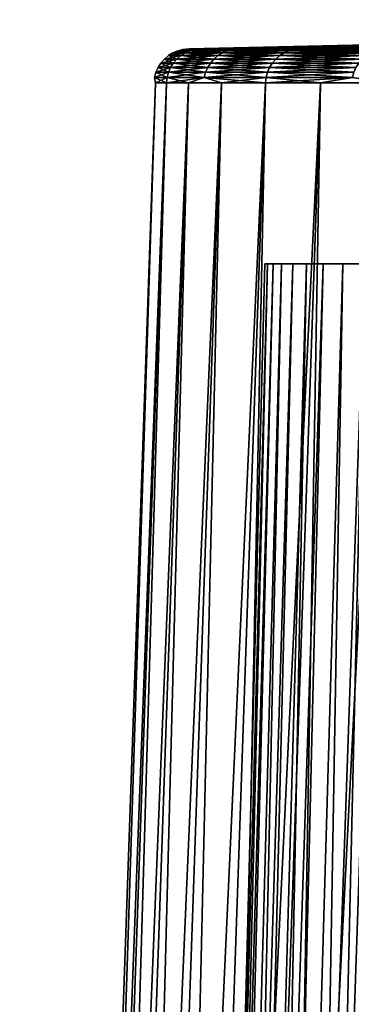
# Model space of a CAD drawing. Header units: millimetres. Extents: x -168 to 168, y -59 to 34.
# Tile 23 of 256: x -168 to -163, y 19 to 33. Entities that reach past the tile are written whole.
import ezdxf

# ---------------------------------------------------------------- set-up
doc = ezdxf.new("R2010")
doc.units = ezdxf.units.MM
doc.header["$LTSCALE"] = 33.374815
for name, color, linetype in [('32', 7, 'CONTINUOUS'), ('33', 7, 'CONTINUOUS'), ('35', 7, 'CONTINUOUS'), ('38', 7, 'CONTINUOUS')]:
    doc.layers.add(name, color=color, linetype=linetype)

msp = doc.modelspace()

# ---------------------------------------------------------------- linework, layer by layer
at = {"layer": '32', "color": 3, "linetype": 'Continuous'}
for points in [[(-147.113, 32.779, 2.818), (-147.113, 32.779, -2.818), (-165.509, 32.361, 2.549), (-147.113, 32.779, 2.818)], [(-165.352, 32.361, 7.645), (-147.113, 32.779, 2.818), (-165.509, 32.361, 2.549), (-165.352, 32.361, 7.645)], [(-165.509, 32.361, 2.549), (-147.113, 32.779, -2.818), (-165.509, 32.361, -2.549), (-165.509, 32.361, 2.549)], [(-165.509, 32.361, -2.549), (-147.113, 32.779, -2.818), (-165.352, 32.361, -7.645), (-165.509, 32.361, -2.549)], [(-146.897, 32.779, 8.451), (-147.113, 32.779, 2.818), (-165.352, 32.361, 7.645), (-146.897, 32.779, 8.451)], [(-165.038, 32.361, 12.733), (-146.897, 32.779, 8.451), (-165.352, 32.361, 7.645), (-165.038, 32.361, 12.733)], [(-147.113, 32.779, -2.818), (-146.897, 32.779, -8.451), (-165.352, 32.361, -7.645), (-147.113, 32.779, -2.818)], [(-165.352, 32.361, -7.645), (-146.897, 32.779, -8.451), (-165.038, 32.361, -12.733), (-165.352, 32.361, -7.645)], [(-146.465, 32.779, 14.072), (-146.897, 32.779, 8.451), (-165.038, 32.361, 12.733), (-146.465, 32.779, 14.072)], [(-164.568, 32.361, 17.809), (-146.465, 32.779, 14.072), (-165.038, 32.361, 12.733), (-164.568, 32.361, 17.809)], [(-146.897, 32.779, -8.451), (-146.465, 32.779, -14.072), (-165.038, 32.361, -12.733), (-146.897, 32.779, -8.451)], [(-165.038, 32.361, -12.733), (-146.465, 32.779, -14.072), (-164.568, 32.361, -17.809), (-165.038, 32.361, -12.733)], [(-145.819, 32.779, 19.671), (-146.465, 32.779, 14.072), (-164.568, 32.361, 17.809), (-145.819, 32.779, 19.671)], [(-163.941, 32.361, 22.869), (-145.819, 32.779, 19.671), (-164.568, 32.361, 17.809), (-163.941, 32.361, 22.869)], [(-146.465, 32.779, -14.072), (-145.819, 32.779, -19.671), (-164.568, 32.361, -17.809), (-146.465, 32.779, -14.072)], [(-164.568, 32.361, -17.809), (-145.819, 32.779, -19.671), (-163.941, 32.361, -22.869), (-164.568, 32.361, -17.809)], [(-163.159, 32.361, 27.907), (-145.819, 32.779, 19.671), (-163.941, 32.361, 22.869), (-163.159, 32.361, 27.907)], [(-145.819, 32.779, -19.671), (-144.958, 32.779, -25.242), (-163.941, 32.361, -22.869), (-145.819, 32.779, -19.671)], [(-163.941, 32.361, -22.869), (-144.958, 32.779, -25.242), (-163.159, 32.361, -27.907), (-163.941, 32.361, -22.869)]]:
    msp.add_3dface(points, dxfattribs=at)
at = {"layer": '33', "color": 3, "linetype": 'Continuous'}
for points in [[(-167.935, -23.643, 2.586), (-167.776, -23.643, 7.757), (-165.997, 31.879, 2.557), (-167.935, -23.643, 2.586)], [(-167.935, -23.643, -2.586), (-167.935, -23.643, 2.586), (-165.997, 31.879, -2.557), (-167.935, -23.643, -2.586)], [(-165.997, 31.879, -2.557), (-167.935, -23.643, 2.586), (-165.997, 31.879, 2.557), (-165.997, 31.879, -2.557)], [(-167.776, -23.643, -7.757), (-167.935, -23.643, -2.586), (-165.839, 31.879, -7.667), (-167.776, -23.643, -7.757)], [(-165.839, 31.879, -7.667), (-167.935, -23.643, -2.586), (-165.997, 31.879, -2.557), (-165.839, 31.879, -7.667)], [(-167.776, -23.643, 7.757), (-167.458, -23.643, 12.92), (-165.839, 31.879, 7.667), (-167.776, -23.643, 7.757)], [(-165.997, 31.879, 2.557), (-167.776, -23.643, 7.757), (-165.839, 31.879, 7.667), (-165.997, 31.879, 2.557)], [(-167.458, -23.643, -12.92), (-167.776, -23.643, -7.757), (-165.525, 31.879, -12.771), (-167.458, -23.643, -12.92)], [(-165.525, 31.879, -12.771), (-167.776, -23.643, -7.757), (-165.839, 31.879, -7.667), (-165.525, 31.879, -12.771)], [(-167.458, -23.643, 12.92), (-166.98, -23.643, 18.07), (-165.525, 31.879, 12.771), (-167.458, -23.643, 12.92)], [(-165.053, 31.879, -17.862), (-167.458, -23.643, -12.92), (-165.525, 31.879, -12.771), (-165.053, 31.879, -17.862)], [(-165.839, 31.879, 7.667), (-167.458, -23.643, 12.92), (-165.525, 31.879, 12.771), (-165.839, 31.879, 7.667)], [(-166.98, -23.643, -18.07), (-167.458, -23.643, -12.92), (-165.053, 31.879, -17.862), (-166.98, -23.643, -18.07)], [(-166.98, -23.643, 18.07), (-166.345, -23.643, 23.204), (-165.053, 31.879, 17.862), (-166.98, -23.643, 18.07)], [(-165.525, 31.879, 12.771), (-166.98, -23.643, 18.07), (-165.053, 31.879, 17.862), (-165.525, 31.879, 12.771)], [(-166.345, -23.643, -23.204), (-166.98, -23.643, -18.07), (-164.424, 31.879, -22.936), (-166.345, -23.643, -23.204)], [(-164.424, 31.879, -22.936), (-166.98, -23.643, -18.07), (-165.053, 31.879, -17.862), (-164.424, 31.879, -22.936)], [(-166.345, -23.643, 23.204), (-165.551, -23.643, 28.316), (-164.424, 31.879, 22.936), (-166.345, -23.643, 23.204)], [(-165.053, 31.879, 17.862), (-166.345, -23.643, 23.204), (-164.424, 31.879, 22.936), (-165.053, 31.879, 17.862)], [(-165.551, -23.643, -28.316), (-166.345, -23.643, -23.204), (-163.64, 31.879, -27.989), (-165.551, -23.643, -28.316)], [(-163.64, 31.879, -27.989), (-166.345, -23.643, -23.204), (-164.424, 31.879, -22.936), (-163.64, 31.879, -27.989)], [(-165.551, -23.643, 28.316), (-164.601, -23.643, 33.4), (-163.64, 31.879, 27.989), (-165.551, -23.643, 28.316)], [(-164.424, 31.879, 22.936), (-165.551, -23.643, 28.316), (-163.64, 31.879, 27.989), (-164.424, 31.879, 22.936)], [(-164.601, -23.643, -33.4), (-165.551, -23.643, -28.316), (-162.701, 31.879, -33.015), (-164.601, -23.643, -33.4)], [(-162.701, 31.879, -33.015), (-165.551, -23.643, -28.316), (-163.64, 31.879, -27.989), (-162.701, 31.879, -33.015)], [(-163.64, 31.879, 27.989), (-164.601, -23.643, 33.4), (-162.701, 31.879, 33.015), (-163.64, 31.879, 27.989)], [(-164.601, -23.643, 33.4), (-163.494, -23.643, 38.453), (-162.701, 31.879, 33.015), (-164.601, -23.643, 33.4)], [(-163.494, -23.643, -38.453), (-164.601, -23.643, -33.4), (-161.607, 31.879, -38.01), (-163.494, -23.643, -38.453)], [(-161.607, 31.879, -38.01), (-164.601, -23.643, -33.4), (-162.701, 31.879, -33.015), (-161.607, 31.879, -38.01)], [(-162.701, 31.879, 33.015), (-163.494, -23.643, 38.453), (-161.607, 31.879, 38.01), (-162.701, 31.879, 33.015)], [(-163.494, -23.643, 38.453), (-162.232, -23.643, 43.47), (-161.607, 31.879, 38.01), (-163.494, -23.643, 38.453)], [(-162.232, -23.643, -43.47), (-163.494, -23.643, -38.453), (-160.36, 31.879, -42.968), (-162.232, -23.643, -43.47)], [(-160.36, 31.879, -42.968), (-163.494, -23.643, -38.453), (-161.607, 31.879, -38.01), (-160.36, 31.879, -42.968)]]:
    msp.add_3dface(points, dxfattribs=at)
at = {"layer": '35', "color": 3, "linetype": 'Continuous'}
for points in [[(-165.427, 32.354, -7.648), (-165.677, 32.335), (-165.603, 32.354), (-165.427, 32.354, -7.648)], [(-165.677, 32.335), (-165.5, 32.335, 7.652), (-165.603, 32.354), (-165.677, 32.335)], [(-165.5, 32.335, -7.652), (-165.677, 32.335), (-165.427, 32.354, -7.648), (-165.5, 32.335, -7.652)], [(-165.509, 32.361, -2.549), (-165.352, 32.361, -7.645), (-165.603, 32.354), (-165.509, 32.361, -2.549)], [(-165.509, 32.361, 2.549), (-165.603, 32.354), (-165.427, 32.354, 7.648), (-165.509, 32.361, 2.549)], [(-165.509, 32.361, 2.549), (-165.509, 32.361, -2.549), (-165.603, 32.354), (-165.509, 32.361, 2.549)], [(-165.352, 32.361, -7.645), (-165.427, 32.354, -7.648), (-165.603, 32.354), (-165.352, 32.361, -7.645)], [(-165.603, 32.354), (-165.5, 32.335, 7.652), (-165.427, 32.354, 7.648), (-165.603, 32.354)], [(-165.352, 32.361, 7.645), (-165.509, 32.361, 2.549), (-165.427, 32.354, 7.648), (-165.352, 32.361, 7.645)], [(-165.5, 32.335, 7.652), (-164.97, 32.335, 15.287), (-165.427, 32.354, 7.648), (-165.5, 32.335, 7.652)], [(-164.897, 32.354, -15.28), (-165.5, 32.335, -7.652), (-165.427, 32.354, -7.648), (-164.897, 32.354, -15.28)], [(-164.97, 32.335, -15.287), (-165.5, 32.335, -7.652), (-164.897, 32.354, -15.28), (-164.97, 32.335, -15.287)], [(-165.352, 32.361, 7.645), (-165.427, 32.354, 7.648), (-164.897, 32.354, 15.28), (-165.352, 32.361, 7.645)], [(-165.352, 32.361, -7.645), (-165.038, 32.361, -12.733), (-165.427, 32.354, -7.648), (-165.352, 32.361, -7.645)], [(-165.038, 32.361, -12.733), (-164.897, 32.354, -15.28), (-165.427, 32.354, -7.648), (-165.038, 32.361, -12.733)], [(-165.427, 32.354, 7.648), (-164.97, 32.335, 15.287), (-164.897, 32.354, 15.28), (-165.427, 32.354, 7.648)], [(-165.038, 32.361, 12.733), (-165.352, 32.361, 7.645), (-164.897, 32.354, 15.28), (-165.038, 32.361, 12.733)], [(-164.568, 32.361, 17.809), (-165.038, 32.361, 12.733), (-164.897, 32.354, 15.28), (-164.568, 32.361, 17.809)], [(-165.038, 32.361, -12.733), (-164.568, 32.361, -17.809), (-164.897, 32.354, -15.28), (-165.038, 32.361, -12.733)], [(-164.97, 32.335, 15.287), (-164.088, 32.335, 22.889), (-164.897, 32.354, 15.28), (-164.97, 32.335, 15.287)], [(-164.015, 32.354, -22.879), (-164.97, 32.335, -15.287), (-164.897, 32.354, -15.28), (-164.015, 32.354, -22.879)], [(-164.088, 32.335, -22.889), (-164.97, 32.335, -15.287), (-164.015, 32.354, -22.879), (-164.088, 32.335, -22.889)], [(-164.568, 32.361, 17.809), (-164.897, 32.354, 15.28), (-164.015, 32.354, 22.879), (-164.568, 32.361, 17.809)], [(-163.941, 32.361, -22.869), (-164.015, 32.354, -22.879), (-164.897, 32.354, -15.28), (-163.941, 32.361, -22.869)], [(-164.568, 32.361, -17.809), (-163.941, 32.361, -22.869), (-164.897, 32.354, -15.28), (-164.568, 32.361, -17.809)], [(-164.897, 32.354, 15.28), (-164.088, 32.335, 22.889), (-164.015, 32.354, 22.879), (-164.897, 32.354, 15.28)], [(-163.941, 32.361, 22.869), (-164.568, 32.361, 17.809), (-164.015, 32.354, 22.879), (-163.941, 32.361, 22.869)], [(-162.856, 32.335, -30.443), (-164.088, 32.335, -22.889), (-162.784, 32.354, -30.43), (-162.856, 32.335, -30.443)], [(-164.088, 32.335, 22.889), (-162.856, 32.335, 30.443), (-164.015, 32.354, 22.879), (-164.088, 32.335, 22.889)], [(-162.784, 32.354, -30.43), (-164.088, 32.335, -22.889), (-164.015, 32.354, -22.879), (-162.784, 32.354, -30.43)], [(-163.941, 32.361, 22.869), (-164.015, 32.354, 22.879), (-162.784, 32.354, 30.43), (-163.941, 32.361, 22.869)], [(-163.159, 32.361, -27.907), (-162.784, 32.354, -30.43), (-164.015, 32.354, -22.879), (-163.159, 32.361, -27.907)], [(-163.941, 32.361, -22.869), (-163.159, 32.361, -27.907), (-164.015, 32.354, -22.879), (-163.941, 32.361, -22.869)], [(-164.015, 32.354, 22.879), (-162.856, 32.335, 30.443), (-162.784, 32.354, 30.43), (-164.015, 32.354, 22.879)], [(-163.159, 32.361, 27.907), (-163.941, 32.361, 22.869), (-162.784, 32.354, 30.43), (-163.159, 32.361, 27.907)], [(-165.691, 32.217, -7.66), (-165.918, 32.16), (-165.868, 32.217), (-165.691, 32.217, -7.66)], [(-165.918, 32.16), (-165.741, 32.16, 7.663), (-165.868, 32.217), (-165.918, 32.16)], [(-165.741, 32.16, -7.663), (-165.918, 32.16), (-165.691, 32.217, -7.66), (-165.741, 32.16, -7.663)], [(-165.634, 32.266, -7.658), (-165.868, 32.217), (-165.811, 32.266), (-165.634, 32.266, -7.658)], [(-165.868, 32.217), (-165.691, 32.217, 7.66), (-165.811, 32.266), (-165.868, 32.217)], [(-165.691, 32.217, -7.66), (-165.868, 32.217), (-165.634, 32.266, -7.658), (-165.691, 32.217, -7.66)], [(-165.868, 32.217), (-165.741, 32.16, 7.663), (-165.691, 32.217, 7.66), (-165.868, 32.217)], [(-165.569, 32.306, -7.655), (-165.811, 32.266), (-165.746, 32.306), (-165.569, 32.306, -7.655)], [(-165.811, 32.266), (-165.634, 32.266, 7.658), (-165.746, 32.306), (-165.811, 32.266)], [(-165.634, 32.266, -7.658), (-165.811, 32.266), (-165.569, 32.306, -7.655), (-165.634, 32.266, -7.658)], [(-165.811, 32.266), (-165.691, 32.217, 7.66), (-165.634, 32.266, 7.658), (-165.811, 32.266)], [(-165.569, 32.306, -7.655), (-165.746, 32.306), (-165.5, 32.335, -7.652), (-165.569, 32.306, -7.655)], [(-165.5, 32.335, -7.652), (-165.746, 32.306), (-165.677, 32.335), (-165.5, 32.335, -7.652)], [(-165.746, 32.306), (-165.569, 32.306, 7.655), (-165.677, 32.335), (-165.746, 32.306)], [(-165.746, 32.306), (-165.634, 32.266, 7.658), (-165.569, 32.306, 7.655), (-165.746, 32.306)], [(-165.741, 32.16, 7.663), (-165.21, 32.16, 15.309), (-165.691, 32.217, 7.66), (-165.741, 32.16, 7.663)], [(-165.161, 32.217, -15.304), (-165.741, 32.16, -7.663), (-165.691, 32.217, -7.66), (-165.161, 32.217, -15.304)], [(-165.21, 32.16, -15.309), (-165.741, 32.16, -7.663), (-165.161, 32.217, -15.304), (-165.21, 32.16, -15.309)], [(-165.691, 32.217, 7.66), (-165.161, 32.217, 15.304), (-165.634, 32.266, 7.658), (-165.691, 32.217, 7.66)], [(-165.103, 32.266, -15.299), (-165.691, 32.217, -7.66), (-165.634, 32.266, -7.658), (-165.103, 32.266, -15.299)], [(-165.161, 32.217, -15.304), (-165.691, 32.217, -7.66), (-165.103, 32.266, -15.299), (-165.161, 32.217, -15.304)], [(-165.691, 32.217, 7.66), (-165.21, 32.16, 15.309), (-165.161, 32.217, 15.304), (-165.691, 32.217, 7.66)], [(-165.677, 32.335), (-165.569, 32.306, 7.655), (-165.5, 32.335, 7.652), (-165.677, 32.335)], [(-165.634, 32.266, 7.658), (-165.103, 32.266, 15.299), (-165.569, 32.306, 7.655), (-165.634, 32.266, 7.658)], [(-165.039, 32.306, -15.293), (-165.634, 32.266, -7.658), (-165.569, 32.306, -7.655), (-165.039, 32.306, -15.293)], [(-165.103, 32.266, -15.299), (-165.634, 32.266, -7.658), (-165.039, 32.306, -15.293), (-165.103, 32.266, -15.299)], [(-165.634, 32.266, 7.658), (-165.161, 32.217, 15.304), (-165.103, 32.266, 15.299), (-165.634, 32.266, 7.658)], [(-164.97, 32.335, -15.287), (-165.569, 32.306, -7.655), (-165.5, 32.335, -7.652), (-164.97, 32.335, -15.287)], [(-165.039, 32.306, -15.293), (-165.569, 32.306, -7.655), (-164.97, 32.335, -15.287), (-165.039, 32.306, -15.293)], [(-165.569, 32.306, 7.655), (-165.039, 32.306, 15.293), (-165.5, 32.335, 7.652), (-165.569, 32.306, 7.655)], [(-165.569, 32.306, 7.655), (-165.103, 32.266, 15.299), (-165.039, 32.306, 15.293), (-165.569, 32.306, 7.655)], [(-165.5, 32.335, 7.652), (-165.039, 32.306, 15.293), (-164.97, 32.335, 15.287), (-165.5, 32.335, 7.652)], [(-165.21, 32.16, 15.309), (-164.327, 32.16, 22.923), (-165.161, 32.217, 15.304), (-165.21, 32.16, 15.309)], [(-164.278, 32.217, -22.916), (-165.21, 32.16, -15.309), (-165.161, 32.217, -15.304), (-164.278, 32.217, -22.916)], [(-164.327, 32.16, -22.923), (-165.21, 32.16, -15.309), (-164.278, 32.217, -22.916), (-164.327, 32.16, -22.923)], [(-165.161, 32.217, 15.304), (-164.278, 32.217, 22.916), (-165.103, 32.266, 15.299), (-165.161, 32.217, 15.304)], [(-164.22, 32.266, -22.908), (-165.161, 32.217, -15.304), (-165.103, 32.266, -15.299), (-164.22, 32.266, -22.908)], [(-164.278, 32.217, -22.916), (-165.161, 32.217, -15.304), (-164.22, 32.266, -22.908), (-164.278, 32.217, -22.916)], [(-165.161, 32.217, 15.304), (-164.327, 32.16, 22.923), (-164.278, 32.217, 22.916), (-165.161, 32.217, 15.304)], [(-165.103, 32.266, 15.299), (-164.22, 32.266, 22.908), (-165.039, 32.306, 15.293), (-165.103, 32.266, 15.299)], [(-164.157, 32.306, -22.899), (-165.103, 32.266, -15.299), (-165.039, 32.306, -15.293), (-164.157, 32.306, -22.899)], [(-164.22, 32.266, -22.908), (-165.103, 32.266, -15.299), (-164.157, 32.306, -22.899), (-164.22, 32.266, -22.908)], [(-165.103, 32.266, 15.299), (-164.278, 32.217, 22.916), (-164.22, 32.266, 22.908), (-165.103, 32.266, 15.299)], [(-164.088, 32.335, -22.889), (-165.039, 32.306, -15.293), (-164.97, 32.335, -15.287), (-164.088, 32.335, -22.889)], [(-164.157, 32.306, -22.899), (-165.039, 32.306, -15.293), (-164.088, 32.335, -22.889), (-164.157, 32.306, -22.899)], [(-165.039, 32.306, 15.293), (-164.157, 32.306, 22.899), (-164.97, 32.335, 15.287), (-165.039, 32.306, 15.293)], [(-165.039, 32.306, 15.293), (-164.22, 32.266, 22.908), (-164.157, 32.306, 22.899), (-165.039, 32.306, 15.293)], [(-164.97, 32.335, 15.287), (-164.157, 32.306, 22.899), (-164.088, 32.335, 22.889), (-164.97, 32.335, 15.287)], [(-163.093, 32.16, -30.487), (-164.327, 32.16, -22.923), (-163.044, 32.217, -30.478), (-163.093, 32.16, -30.487)], [(-164.327, 32.16, 22.923), (-163.093, 32.16, 30.487), (-164.278, 32.217, 22.916), (-164.327, 32.16, 22.923)], [(-163.044, 32.217, -30.478), (-164.327, 32.16, -22.923), (-164.278, 32.217, -22.916), (-163.044, 32.217, -30.478)], [(-164.278, 32.217, 22.916), (-163.044, 32.217, 30.478), (-164.22, 32.266, 22.908), (-164.278, 32.217, 22.916)], [(-162.987, 32.266, -30.468), (-164.278, 32.217, -22.916), (-164.22, 32.266, -22.908), (-162.987, 32.266, -30.468)], [(-163.044, 32.217, -30.478), (-164.278, 32.217, -22.916), (-162.987, 32.266, -30.468), (-163.044, 32.217, -30.478)], [(-164.278, 32.217, 22.916), (-163.093, 32.16, 30.487), (-163.044, 32.217, 30.478), (-164.278, 32.217, 22.916)], [(-164.22, 32.266, 22.908), (-162.987, 32.266, 30.468), (-164.157, 32.306, 22.899), (-164.22, 32.266, 22.908)], [(-162.924, 32.306, -30.456), (-164.22, 32.266, -22.908), (-164.157, 32.306, -22.899), (-162.924, 32.306, -30.456)], [(-162.987, 32.266, -30.468), (-164.22, 32.266, -22.908), (-162.924, 32.306, -30.456), (-162.987, 32.266, -30.468)], [(-164.22, 32.266, 22.908), (-163.044, 32.217, 30.478), (-162.987, 32.266, 30.468), (-164.22, 32.266, 22.908)], [(-162.856, 32.335, -30.443), (-164.157, 32.306, -22.899), (-164.088, 32.335, -22.889), (-162.856, 32.335, -30.443)], [(-162.924, 32.306, -30.456), (-164.157, 32.306, -22.899), (-162.856, 32.335, -30.443), (-162.924, 32.306, -30.456)], [(-164.157, 32.306, 22.899), (-162.924, 32.306, 30.456), (-164.088, 32.335, 22.889), (-164.157, 32.306, 22.899)], [(-164.157, 32.306, 22.899), (-162.987, 32.266, 30.468), (-162.924, 32.306, 30.456), (-164.157, 32.306, 22.899)], [(-164.088, 32.335, 22.889), (-162.924, 32.306, 30.456), (-162.856, 32.335, 30.443), (-164.088, 32.335, 22.889)], [(-165.781, 32.096, -7.665), (-165.989, 32.027), (-165.958, 32.096), (-165.781, 32.096, -7.665)], [(-165.989, 32.027), (-165.811, 32.027, 7.666), (-165.958, 32.096), (-165.989, 32.027)], [(-165.811, 32.027, -7.666), (-165.989, 32.027), (-165.781, 32.096, -7.665), (-165.811, 32.027, -7.666)], [(-165.958, 32.096), (-165.781, 32.096, 7.665), (-165.918, 32.16), (-165.958, 32.096)], [(-165.781, 32.096, -7.665), (-165.958, 32.096), (-165.741, 32.16, -7.663), (-165.781, 32.096, -7.665)], [(-165.741, 32.16, -7.663), (-165.958, 32.096), (-165.918, 32.16), (-165.741, 32.16, -7.663)], [(-165.958, 32.096), (-165.811, 32.027, 7.666), (-165.781, 32.096, 7.665), (-165.958, 32.096)], [(-165.918, 32.16), (-165.781, 32.096, 7.665), (-165.741, 32.16, 7.663), (-165.918, 32.16)], [(-165.811, 32.027, 7.666), (-165.28, 32.027, 15.315), (-165.781, 32.096, 7.665), (-165.811, 32.027, 7.666)], [(-165.25, 32.096, -15.313), (-165.811, 32.027, -7.666), (-165.781, 32.096, -7.665), (-165.25, 32.096, -15.313)], [(-165.28, 32.027, -15.315), (-165.811, 32.027, -7.666), (-165.25, 32.096, -15.313), (-165.28, 32.027, -15.315)], [(-165.21, 32.16, -15.309), (-165.781, 32.096, -7.665), (-165.741, 32.16, -7.663), (-165.21, 32.16, -15.309)], [(-165.25, 32.096, -15.313), (-165.781, 32.096, -7.665), (-165.21, 32.16, -15.309), (-165.25, 32.096, -15.313)], [(-165.781, 32.096, 7.665), (-165.25, 32.096, 15.313), (-165.741, 32.16, 7.663), (-165.781, 32.096, 7.665)], [(-165.781, 32.096, 7.665), (-165.28, 32.027, 15.315), (-165.25, 32.096, 15.313), (-165.781, 32.096, 7.665)], [(-165.741, 32.16, 7.663), (-165.25, 32.096, 15.313), (-165.21, 32.16, 15.309), (-165.741, 32.16, 7.663)], [(-165.28, 32.027, 15.315), (-164.397, 32.027, 22.932), (-165.25, 32.096, 15.313), (-165.28, 32.027, 15.315)], [(-164.367, 32.096, -22.928), (-165.28, 32.027, -15.315), (-165.25, 32.096, -15.313), (-164.367, 32.096, -22.928)], [(-164.397, 32.027, -22.932), (-165.28, 32.027, -15.315), (-164.367, 32.096, -22.928), (-164.397, 32.027, -22.932)], [(-164.327, 32.16, -22.923), (-165.25, 32.096, -15.313), (-165.21, 32.16, -15.309), (-164.327, 32.16, -22.923)], [(-164.367, 32.096, -22.928), (-165.25, 32.096, -15.313), (-164.327, 32.16, -22.923), (-164.367, 32.096, -22.928)], [(-165.25, 32.096, 15.313), (-164.367, 32.096, 22.928), (-165.21, 32.16, 15.309), (-165.25, 32.096, 15.313)], [(-165.25, 32.096, 15.313), (-164.397, 32.027, 22.932), (-164.367, 32.096, 22.928), (-165.25, 32.096, 15.313)], [(-165.21, 32.16, 15.309), (-164.367, 32.096, 22.928), (-164.327, 32.16, 22.923), (-165.21, 32.16, 15.309)], [(-164.397, 32.027, 22.932), (-163.162, 32.027, 30.5), (-164.367, 32.096, 22.928), (-164.397, 32.027, 22.932)], [(-163.132, 32.096, -30.495), (-164.397, 32.027, -22.932), (-164.367, 32.096, -22.928), (-163.132, 32.096, -30.495)], [(-163.162, 32.027, -30.5), (-164.397, 32.027, -22.932), (-163.132, 32.096, -30.495), (-163.162, 32.027, -30.5)], [(-163.093, 32.16, -30.487), (-164.367, 32.096, -22.928), (-164.327, 32.16, -22.923), (-163.093, 32.16, -30.487)], [(-163.132, 32.096, -30.495), (-164.367, 32.096, -22.928), (-163.093, 32.16, -30.487), (-163.132, 32.096, -30.495)], [(-164.367, 32.096, 22.928), (-163.132, 32.096, 30.495), (-164.327, 32.16, 22.923), (-164.367, 32.096, 22.928)], [(-164.367, 32.096, 22.928), (-163.162, 32.027, 30.5), (-163.132, 32.096, 30.495), (-164.367, 32.096, 22.928)], [(-164.327, 32.16, 22.923), (-163.132, 32.096, 30.495), (-163.093, 32.16, 30.487), (-164.327, 32.16, 22.923)], [(-165.811, 32.027, -7.666), (-166.008, 31.954), (-165.989, 32.027), (-165.811, 32.027, -7.666)], [(-166.008, 31.954), (-165.831, 31.954, 7.667), (-165.989, 32.027), (-166.008, 31.954)], [(-165.831, 31.954, -7.667), (-166.008, 31.954), (-165.811, 32.027, -7.666), (-165.831, 31.954, -7.667)], [(-166.008, 31.954), (-165.839, 31.879, 7.667), (-165.831, 31.954, 7.667), (-166.008, 31.954)], [(-165.997, 31.879, 2.557), (-165.839, 31.879, 7.667), (-166.008, 31.954), (-165.997, 31.879, 2.557)], [(-165.831, 31.954, -7.667), (-165.997, 31.879, -2.557), (-166.008, 31.954), (-165.831, 31.954, -7.667)], [(-165.997, 31.879, -2.557), (-165.997, 31.879, 2.557), (-166.008, 31.954), (-165.997, 31.879, -2.557)], [(-165.839, 31.879, -7.667), (-165.997, 31.879, -2.557), (-165.831, 31.954, -7.667), (-165.839, 31.879, -7.667)], [(-165.989, 32.027), (-165.831, 31.954, 7.667), (-165.811, 32.027, 7.666), (-165.989, 32.027)], [(-165.525, 31.879, -12.771), (-165.839, 31.879, -7.667), (-165.3, 31.954, -15.317), (-165.525, 31.879, -12.771)], [(-165.839, 31.879, 7.667), (-165.525, 31.879, 12.771), (-165.831, 31.954, 7.667), (-165.839, 31.879, 7.667)], [(-165.3, 31.954, -15.317), (-165.839, 31.879, -7.667), (-165.831, 31.954, -7.667), (-165.3, 31.954, -15.317)], [(-165.831, 31.954, 7.667), (-165.3, 31.954, 15.317), (-165.811, 32.027, 7.666), (-165.831, 31.954, 7.667)], [(-165.28, 32.027, -15.315), (-165.831, 31.954, -7.667), (-165.811, 32.027, -7.666), (-165.28, 32.027, -15.315)], [(-165.3, 31.954, -15.317), (-165.831, 31.954, -7.667), (-165.28, 32.027, -15.315), (-165.3, 31.954, -15.317)], [(-165.831, 31.954, 7.667), (-165.525, 31.879, 12.771), (-165.3, 31.954, 15.317), (-165.831, 31.954, 7.667)], [(-165.811, 32.027, 7.666), (-165.3, 31.954, 15.317), (-165.28, 32.027, 15.315), (-165.811, 32.027, 7.666)], [(-165.053, 31.879, -17.862), (-165.525, 31.879, -12.771), (-165.3, 31.954, -15.317), (-165.053, 31.879, -17.862)], [(-165.525, 31.879, 12.771), (-165.053, 31.879, 17.862), (-165.3, 31.954, 15.317), (-165.525, 31.879, 12.771)], [(-165.3, 31.954, 15.317), (-164.416, 31.954, 22.935), (-165.28, 32.027, 15.315), (-165.3, 31.954, 15.317)], [(-164.397, 32.027, -22.932), (-165.3, 31.954, -15.317), (-165.28, 32.027, -15.315), (-164.397, 32.027, -22.932)], [(-164.416, 31.954, -22.935), (-165.3, 31.954, -15.317), (-164.397, 32.027, -22.932), (-164.416, 31.954, -22.935)], [(-164.416, 31.954, -22.935), (-165.053, 31.879, -17.862), (-165.3, 31.954, -15.317), (-164.416, 31.954, -22.935)], [(-165.053, 31.879, 17.862), (-164.424, 31.879, 22.936), (-165.3, 31.954, 15.317), (-165.053, 31.879, 17.862)], [(-165.3, 31.954, 15.317), (-164.424, 31.879, 22.936), (-164.416, 31.954, 22.935), (-165.3, 31.954, 15.317)], [(-165.28, 32.027, 15.315), (-164.416, 31.954, 22.935), (-164.397, 32.027, 22.932), (-165.28, 32.027, 15.315)], [(-164.424, 31.879, -22.936), (-165.053, 31.879, -17.862), (-164.416, 31.954, -22.935), (-164.424, 31.879, -22.936)], [(-163.182, 31.954, -30.504), (-164.424, 31.879, -22.936), (-164.416, 31.954, -22.935), (-163.182, 31.954, -30.504)], [(-163.64, 31.879, -27.989), (-164.424, 31.879, -22.936), (-163.182, 31.954, -30.504), (-163.64, 31.879, -27.989)], [(-164.424, 31.879, 22.936), (-163.64, 31.879, 27.989), (-164.416, 31.954, 22.935), (-164.424, 31.879, 22.936)], [(-164.416, 31.954, 22.935), (-163.182, 31.954, 30.504), (-164.397, 32.027, 22.932), (-164.416, 31.954, 22.935)], [(-163.162, 32.027, -30.5), (-164.416, 31.954, -22.935), (-164.397, 32.027, -22.932), (-163.162, 32.027, -30.5)], [(-163.182, 31.954, -30.504), (-164.416, 31.954, -22.935), (-163.162, 32.027, -30.5), (-163.182, 31.954, -30.504)], [(-164.416, 31.954, 22.935), (-163.64, 31.879, 27.989), (-163.182, 31.954, 30.504), (-164.416, 31.954, 22.935)], [(-164.397, 32.027, 22.932), (-163.182, 31.954, 30.504), (-163.162, 32.027, 30.5), (-164.397, 32.027, 22.932)], [(-162.701, 31.879, -33.015), (-163.64, 31.879, -27.989), (-163.182, 31.954, -30.504), (-162.701, 31.879, -33.015)], [(-163.64, 31.879, 27.989), (-162.701, 31.879, 33.015), (-163.182, 31.954, 30.504), (-163.64, 31.879, 27.989)]]:
    msp.add_3dface(points, dxfattribs=at)
at = {"layer": '38', "color": 7, "linetype": 'Continuous', "true_color": 0xf5f5f5}
for points in [[(-165.81, -23.85, 2.554), (-165.81, -23.85, -2.554), (-164.433, 29.289, -1.279), (-165.81, -23.85, 2.554)], [(-165.653, -23.85, 7.659), (-165.81, -23.85, 2.554), (-164.394, 29.289, 3.836), (-165.653, -23.85, 7.659)], [(-164.433, 29.289, -1.279), (-165.81, -23.85, -2.554), (-164.314, 29.289, -6.392), (-164.433, 29.289, -1.279)], [(-165.81, -23.85, -2.554), (-165.653, -23.85, -7.659), (-164.314, 29.289, -6.392), (-165.81, -23.85, -2.554)], [(-164.394, 29.289, 3.836), (-165.81, -23.85, 2.554), (-164.433, 29.289, -1.279), (-164.394, 29.289, 3.836)], [(-164.314, 29.289, -6.392), (-165.653, -23.85, -7.659), (-164.036, 29.289, -11.499), (-164.314, 29.289, -6.392)], [(-165.338, -23.85, 12.756), (-165.653, -23.85, 7.659), (-164.195, 29.289, 8.947), (-165.338, -23.85, 12.756)], [(-165.653, -23.85, -7.659), (-165.338, -23.85, -12.756), (-164.036, 29.289, -11.499), (-165.653, -23.85, -7.659)], [(-164.195, 29.289, 8.947), (-165.653, -23.85, 7.659), (-164.394, 29.289, 3.836), (-164.195, 29.289, 8.947)], [(-164.867, -23.85, 17.842), (-165.338, -23.85, 12.756), (-163.837, 29.289, 14.049), (-164.867, -23.85, 17.842)], [(-165.338, -23.85, -12.756), (-164.867, -23.85, -17.842), (-163.599, 29.289, -16.595), (-165.338, -23.85, -12.756)], [(-163.837, 29.289, 14.049), (-165.338, -23.85, 12.756), (-164.195, 29.289, 8.947), (-163.837, 29.289, 14.049)], [(-164.036, 29.289, -11.499), (-165.338, -23.85, -12.756), (-163.599, 29.289, -16.595), (-164.036, 29.289, -11.499)], [(-163.321, 29.289, 19.137), (-164.867, -23.85, 17.842), (-163.837, 29.289, 14.049), (-163.321, 29.289, 19.137)], [(-164.24, -23.85, 22.91), (-164.867, -23.85, 17.842), (-163.321, 29.289, 19.137), (-164.24, -23.85, 22.91)], [(-163.599, 29.289, -16.595), (-164.867, -23.85, -17.842), (-163.004, 29.289, -21.675), (-163.599, 29.289, -16.595)], [(-164.867, -23.85, -17.842), (-164.24, -23.85, -22.91), (-163.004, 29.289, -21.675), (-164.867, -23.85, -17.842)], [(-162.647, 29.289, 24.207), (-164.24, -23.85, 22.91), (-163.321, 29.289, 19.137), (-162.647, 29.289, 24.207)], [(-163.456, -23.85, 27.957), (-164.24, -23.85, 22.91), (-162.647, 29.289, 24.207), (-163.456, -23.85, 27.957)], [(-163.004, 29.289, -21.675), (-164.24, -23.85, -22.91), (-162.251, 29.289, -26.734), (-163.004, 29.289, -21.675)], [(-164.24, -23.85, -22.91), (-163.456, -23.85, -27.957), (-162.251, 29.289, -26.734), (-164.24, -23.85, -22.91)], [(-161.815, 29.289, 29.254), (-163.456, -23.85, 27.957), (-162.647, 29.289, 24.207), (-161.815, 29.289, 29.254)], [(-162.518, -23.85, 32.978), (-163.456, -23.85, 27.957), (-161.815, 29.289, 29.254), (-162.518, -23.85, 32.978)], [(-162.251, 29.289, -26.734), (-163.456, -23.85, -27.957), (-161.341, 29.289, -31.767), (-162.251, 29.289, -26.734)], [(-163.456, -23.85, -27.957), (-162.518, -23.85, -32.978), (-161.341, 29.289, -31.767), (-163.456, -23.85, -27.957)]]:
    msp.add_3dface(points, dxfattribs=at)

doc.saveas('drawing.dxf')
